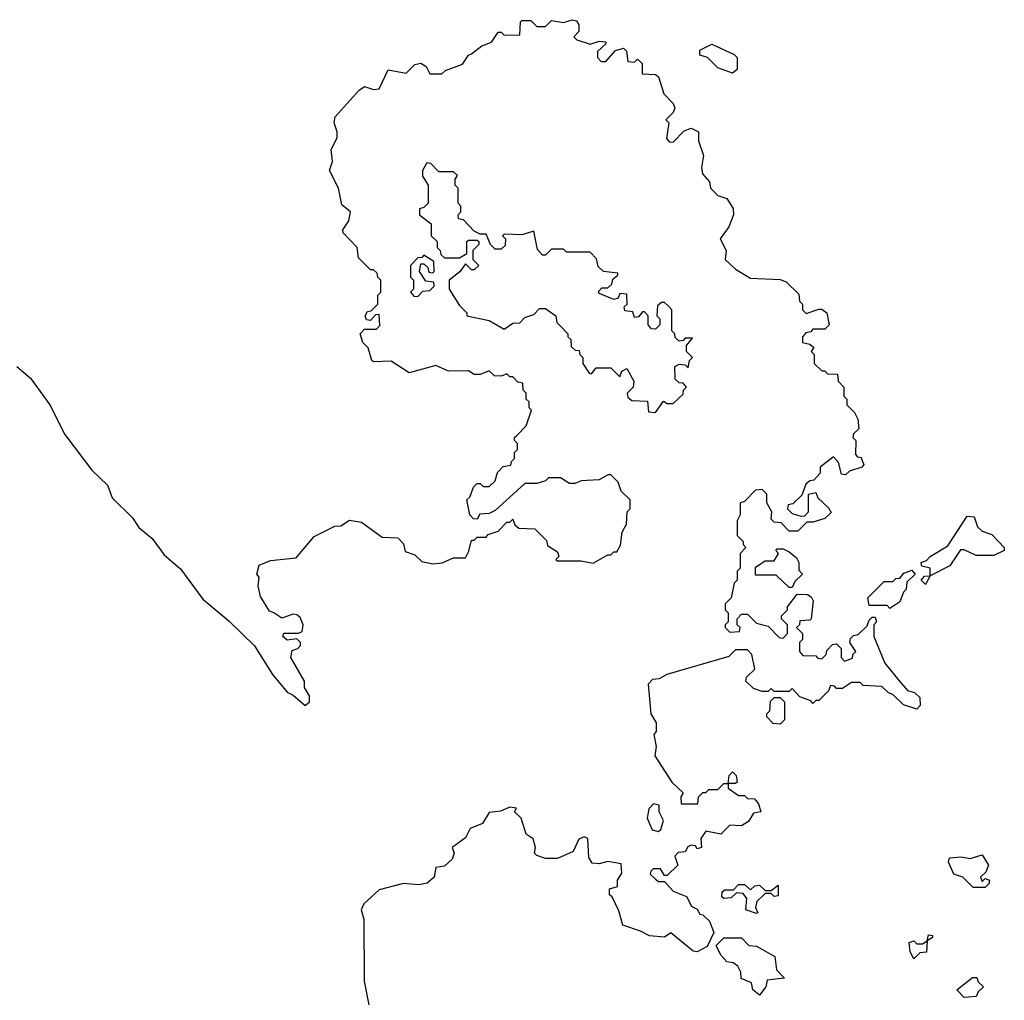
# Model space of a CAD drawing. Extents: x 2029662 to 2246637, y 225654 to 401419.
# Tile 212 of 256: x 2140804 to 2144120, y 331340 to 334642. Entities that reach past the tile are written whole.
import ezdxf

# ---------------------------------------------------------------- set-up
doc = ezdxf.new("R2010")
doc.units = 0

msp = doc.modelspace()

# ---------------------------------------------------------------- linework, layer by layer
at = {"layer": '0CON20XD'}
for points in [[(2142478.3, 333241.7), (2142510, 333275), (2142527.5, 333327.5), (2142520, 333335), (2142520, 333355), (2142510, 333365), (2142510, 333385), (2142500, 333395), (2142498.3, 333418.3), (2142481.7, 333421.7), (2142465, 333440), (2142455, 333440), (2142445, 333450), (2142425, 333442.5), (2142403, 333443), (2142385, 333460), (2142355, 333447.5), (2142335, 333447.5), (2142315, 333460), (2142248.3, 333458.3), (2142205, 333477.5), (2142115, 333453.3), (2142055, 333492.5), (2141995, 333490), (2141990, 333495), (2141977, 333537), (2141960, 333555), (2141950, 333585), (2141965, 333600), (2142005, 333600), (2142017, 333613), (2142015, 333650), (2142001.7, 333648.3), (2141985, 333630), (2141971.7, 333631.7), (2141967.5, 333645), (2141975, 333660), (2141987.5, 333662.5), (2142010, 333685), (2142010, 333715), (2142020, 333725), (2142020, 333765), (2142010, 333775), (2142008.3, 333788.3), (2141995, 333800), (2141985, 333800), (2141945, 333840), (2141940, 333875), (2141893.3, 333925), (2141892.5, 333935), (2141912.5, 333965), (2141917.5, 333995), (2141889.3, 334019.3), (2141877.5, 334075), (2141847.5, 334135), (2141857.5, 334165), (2141852.5, 334205), (2141872.5, 334245), (2141873.3, 334265), (2141863.3, 334295), (2141866.7, 334315), (2141946.7, 334405), (2141965, 334417.5), (2141995, 334407.5), (2142015, 334410), (2142045, 334473.3), (2142105, 334462.5), (2142135, 334491.2), (2142155, 334495.8), (2142173.3, 334485), (2142185, 334460), (2142225, 334460), (2142238.3, 334471.7), (2142295, 334492.5), (2142315, 334522.5), (2142325, 334527.5), (2142360, 334555), (2142393, 334567), (2142415, 334600), (2142425, 334600), (2142435, 334590), (2142488.3, 334591.7), (2142490, 334635), (2142495, 334640), (2142525, 334640), (2142545, 334620), (2142575, 334620), (2142595, 334640), (2142635, 334632.5), (2142665, 334642.5), (2142678.8, 334638.8), (2142687.5, 334625), (2142687, 334603), (2142670, 334585), (2142680, 334575), (2142725, 334560), (2142755, 334570), (2142778.3, 334568.3), (2142778.3, 334561.7), (2142750, 334535), (2142750, 334515), (2142761.7, 334501.7), (2142778.3, 334501.7), (2142810.7, 334539.3), (2142837, 334547), (2142847, 334537), (2142851.7, 334501.7), (2142875, 334500), (2142885, 334510), (2142900, 334495), (2142900, 334460), (2142945, 334457.5), (2142955, 334450), (2142973, 334393), (2143005, 334360), (2143010, 334345), (2143005, 334330), (2142980, 334305), (2142990, 334295), (2142982.5, 334242.5), (2142991.7, 334231.7), (2143005, 334230), (2143041.7, 334268.3), (2143065, 334277.5), (2143090, 334265), (2143090, 334235), (2143106.7, 334185), (2143100, 334145), (2143103, 334123), (2143127, 334097), (2143130, 334075), (2143155, 334050), (2143185, 334040), (2143207, 334007), (2143207.5, 333985), (2143192.5, 333945), (2143162.5, 333905), (2143183.3, 333865), (2143180, 333835), (2143215, 333802.5), (2143265, 333772.5), (2143365, 333767.5), (2143385, 333760), (2143428.3, 333718.3), (2143430, 333695), (2143440, 333685), (2143440, 333665), (2143452.5, 333652.5), (2143495, 333667.5), (2143505, 333667.5), (2143522.5, 333655), (2143530, 333615), (2143515, 333600), (2143475, 333600), (2143468.3, 333591.7), (2143451.7, 333588.3), (2143440, 333575), (2143440, 333555), (2143465, 333550), (2143478.3, 333538.3), (2143470, 333525), (2143480, 333515), (2143480, 333485), (2143505, 333460), (2143515, 333460), (2143525, 333450), (2143558.3, 333448.3), (2143560, 333425), (2143580, 333405), (2143580, 333375), (2143590, 333365), (2143590, 333345), (2143615, 333320), (2143627, 333297), (2143630, 333265), (2143611.7, 333248.3), (2143610, 333235), (2143620, 333225), (2143618.3, 333178.3), (2143625, 333170), (2143638.3, 333168.3), (2143642.5, 333155), (2143646.7, 333145), (2143640, 333135), (2143598.3, 333121.7), (2143585, 333110), (2143571.7, 333111.7), (2143561.7, 333151.7), (2143545, 333170), (2143500, 333135), (2143500, 333115), (2143478.3, 333091.7), (2143465, 333090), (2143451.7, 333078.3), (2143438.3, 333041.7), (2143408.3, 333011.7), (2143391.7, 333008.3), (2143390, 332995), (2143405, 332980), (2143435, 332970), (2143448.3, 332971.7), (2143460, 332985), (2143460, 333045), (2143485, 333050), (2143491.7, 333031.7), (2143528.3, 332998.3), (2143537, 332983), (2143515, 332962.5), (2143475, 332950), (2143455, 332950), (2143425, 332920), (2143395, 332920), (2143368.3, 332948.3), (2143345, 332950), (2143335, 332960), (2143337.5, 332985), (2143320, 333015), (2143320, 333045), (2143305, 333060), (2143281.7, 333058.3), (2143245, 333020), (2143230, 333015), (2143230, 332975), (2143220, 332955), (2143220, 332905), (2143240, 332885), (2143240, 332875), (2143250, 332865), (2143230, 332845), (2143230, 332795), (2143220, 332785), (2143220, 332755), (2143210, 332745), (2143200, 332695), (2143180, 332675), (2143180, 332655), (2143190, 332645), (2143190, 332615), (2143180, 332605), (2143180, 332595), (2143195, 332580), (2143228.3, 332581.7), (2143230, 332595), (2143220, 332605), (2143220, 332625), (2143235, 332640), (2143255, 332640), (2143285, 332610), (2143325, 332600), (2143361.7, 332561.7), (2143375, 332560), (2143390, 332575), (2143390, 332605), (2143370, 332625), (2143370, 332635), (2143390, 332655), (2143390, 332665), (2143422.5, 332707.5), (2143457, 332707), (2143469.3, 332699.3), (2143476.7, 332685), (2143470, 332625), (2143465, 332620), (2143431.7, 332618.3), (2143430, 332605), (2143420, 332595), (2143440, 332575), (2143440, 332555), (2143430, 332545), (2143430, 332515), (2143441.7, 332501.7), (2143485, 332500), (2143491.7, 332491.7), (2143505, 332490), (2143520, 332505), (2143521.7, 332518.3), (2143541.7, 332538.3), (2143555, 332540), (2143570, 332525), (2143570, 332495), (2143581.7, 332481.7), (2143608.3, 332491.7), (2143610, 332505), (2143620, 332515), (2143600, 332545), (2143601.7, 332558.3), (2143611.7, 332568.3), (2143628.3, 332571.7), (2143658.3, 332601.7), (2143665, 332620), (2143675, 332630), (2143685, 332630), (2143690, 332615), (2143680, 332605), (2143680, 332565), (2143717.5, 332475), (2143766.4, 332416.4), (2143793.8, 332383.8), (2143817, 332377), (2143835, 332360), (2143837, 332333), (2143825, 332320), (2143780, 332335), (2143745, 332370), (2143730, 332375), (2143707, 332397), (2143645, 332400), (2143635, 332410), (2143605, 332410), (2143575, 332390), (2143555, 332390), (2143548.3, 332398.3), (2143535, 332400), (2143528.3, 332381.7), (2143495, 332350), (2143485, 332350), (2143475, 332340), (2143468.3, 332348.3), (2143431.7, 332361.7), (2143405, 332390), (2143395, 332380), (2143345, 332380), (2143335, 332390), (2143325, 332380), (2143305, 332380), (2143275, 332390), (2143250, 332415), (2143251.7, 332428.3), (2143280, 332455), (2143270, 332505), (2143255, 332520), (2143215, 332520), (2143191.7, 332498.3), (2142983, 332437), (2142957, 332423), (2142935, 332420), (2142920, 332405), (2142930, 332305), (2142947.5, 332275), (2142947.5, 332245), (2142940, 332235), (2142947.5, 332195), (2142943, 332163), (2143000, 332075), (2143038.3, 332038.3), (2143030, 332025), (2143031.7, 332001.7), (2143088.3, 332001.7), (2143090, 332025), (2143105, 332040), (2143115, 332040), (2143125, 332050), (2143155, 332050), (2143175, 332070), (2143190, 332070), (2143193, 332097), (2143205, 332110), (2143217, 332097), (2143220, 332075), (2143215, 332070), (2143190, 332070), (2143190, 332055), (2143225, 332030), (2143245, 332030), (2143255, 332020), (2143278.3, 332018.3), (2143291.7, 332001.7), (2143300, 331975), (2143275, 331970), (2143258.3, 331941.7), (2143235, 331927.5), (2143195, 331930), (2143165, 331900), (2143115, 331910), (2143097.5, 331885), (2143100, 331855), (2143085, 331850), (2143080, 331860), (2143065, 331862.5), (2143053.6, 331856.4), (2143045, 331840), (2143021.7, 331838.3), (2143010, 331825), (2143020, 331795), (2142985, 331760), (2142975, 331760), (2142962.5, 331782.5), (2142937.5, 331782.5), (2142930, 331775), (2142927.5, 331765), (2142945, 331747.5), (2142955, 331740), (2142975, 331740), (2143005, 331707.5), (2143049.3, 331689.3), (2143067, 331657), (2143085, 331647.5), (2143095, 331630), (2143105, 331627.5), (2143127, 331607), (2143141.7, 331568.3), (2143119.3, 331520.7), (2143085, 331503.3), (2143072.5, 331505), (2142997, 331567), (2142975, 331552.5), (2142925, 331556.7), (2142895, 331573.3), (2142835, 331592.5), (2142821.7, 331641.7), (2142798.8, 331688.8), (2142790, 331695), (2142790, 331715), (2142817, 331723), (2142817.5, 331745), (2142831.7, 331768.3), (2142829.3, 331799.3), (2142785, 331807.5), (2142755, 331800), (2142731.7, 331801.7), (2142720.7, 331820.7), (2142717.5, 331885), (2142705, 331890), (2142687, 331883), (2142668.3, 331841.7), (2142615, 331817.5), (2142575, 331817.5), (2142545, 331827.5), (2142537.5, 331835), (2142541.2, 331855), (2142533.6, 331883.6), (2142509.3, 331899.3), (2142493.3, 331953.3), (2142470, 331975), (2142477, 331987), (2142455, 331990), (2142423.3, 331976.7), (2142385, 331972.5), (2142362.5, 331935), (2142321.4, 331918.6), (2142305, 331887.5), (2142260, 331855), (2142266.7, 331835), (2142260, 331815), (2142235, 331791.2), (2142205, 331787.5), (2142200, 331755), (2142176.2, 331735), (2142148.6, 331728.6), (2142096.4, 331733.6), (2142015, 331712.5), (2141963.3, 331665), (2141954, 331645), (2141962.7, 331612.7), (2141964.5, 331404.5)], [(2143205, 334462.5), (2143155, 334480), (2143120, 334515), (2143095, 334522.5), (2143095, 334540), (2143135, 334560), (2143210, 334525), (2143220, 334515), (2143220, 334475), (2143205, 334462.5)], [(2142945, 333320), (2142971.7, 333358.3), (2142985, 333350), (2143005, 333350), (2143038.3, 333381.7), (2143040, 333395), (2143050, 333405), (2143038.3, 333418.3), (2143025, 333420), (2143011.7, 333431.7), (2143010, 333475), (2143025, 333482.5), (2143045, 333480), (2143055, 333470), (2143060, 333495), (2143070, 333505), (2143050, 333525), (2143050, 333545), (2143070, 333570), (2143045, 333570), (2143038.3, 333561.7), (2143025, 333560), (2143011.7, 333571.7), (2143010, 333585), (2143000, 333595), (2143000, 333665), (2142988.3, 333678.3), (2142975, 333690), (2142965, 333690), (2142951.7, 333678.3), (2142950, 333645), (2142960, 333635), (2142960, 333615), (2142945, 333600), (2142931.7, 333601.7), (2142920, 333615), (2142920, 333645), (2142908.3, 333658.3), (2142901.7, 333658.3), (2142888.3, 333641.7), (2142875, 333640), (2142868.3, 333658.3), (2142841.7, 333661.7), (2142840, 333675), (2142850, 333685), (2142848.3, 333718.3), (2142825, 333720), (2142820, 333705), (2142805, 333700), (2142755, 333720), (2142753, 333727), (2142765, 333740), (2142785, 333740), (2142798.3, 333751.7), (2142801.7, 333768.3), (2142818.3, 333781.7), (2142818.3, 333788.3), (2142770, 333795), (2142751.7, 333811.7), (2142747, 333837), (2142725, 333860), (2142645, 333860), (2142635, 333870), (2142595, 333870), (2142575, 333850), (2142565, 333850), (2142548.3, 333868.3), (2142535, 333930), (2142495, 333917.5), (2142435, 333920), (2142430, 333915), (2142440, 333905), (2142438.3, 333881.7), (2142425, 333870), (2142405, 333870), (2142390, 333885), (2142375, 333920), (2142355, 333920), (2142335, 333930), (2142298.3, 333968.3), (2142281.7, 333971.7), (2142280, 333985), (2142290, 333995), (2142290, 334015), (2142280, 334025), (2142280, 334075), (2142270, 334085), (2142270, 334105), (2142278.3, 334118.3), (2142265, 334130), (2142215, 334130), (2142188.3, 334158.3), (2142175, 334160), (2142160, 334135), (2142160, 334115), (2142180, 334085), (2142180, 334025), (2142165, 334010), (2142150, 334005), (2142150, 333985), (2142190, 333955), (2142190, 333915), (2142210, 333895), (2142210, 333875), (2142220, 333865), (2142221.7, 333851.7), (2142235, 333840), (2142285, 333840), (2142310, 333855), (2142310, 333895), (2142315, 333900), (2142345, 333900), (2142350, 333895), (2142350, 333885), (2142330, 333865), (2142330, 333835), (2142350, 333815), (2142335, 333800), (2142325, 333800), (2142305, 333820), (2142286.4, 333793.6), (2142250, 333765), (2142250, 333735), (2142285, 333680), (2142310, 333655), (2142310, 333645), (2142385, 333630), (2142435, 333600), (2142465, 333620), (2142488.3, 333621.7), (2142505, 333640), (2142535, 333650), (2142555, 333670), (2142575, 333670), (2142610, 333645), (2142613, 333623), (2142625, 333610), (2142650, 333585), (2142650, 333575), (2142660, 333565), (2142661.7, 333541.7), (2142675, 333530), (2142688.3, 333528.3), (2142690, 333515), (2142700, 333505), (2142700, 333485), (2142721.7, 333451.7), (2142730, 333450), (2142745, 333470), (2142795, 333470), (2142825, 333440), (2142831.7, 333458.3), (2142848.3, 333468.3), (2142872.5, 333425), (2142870, 333405), (2142850, 333385), (2142851.7, 333371.7), (2142865, 333360), (2142918.3, 333358.3), (2142921.7, 333321.7), (2142945, 333320)], [(2142145, 333710), (2142161.7, 333728.3), (2142185, 333730), (2142200, 333745), (2142198.3, 333758.3), (2142171.7, 333761.7), (2142150, 333795), (2142155, 333820), (2142165, 333820), (2142178.3, 333808.3), (2142181.7, 333791.7), (2142195, 333790), (2142200, 333795), (2142198.3, 333828.3), (2142165, 333850), (2142158.3, 333841.7), (2142145, 333840), (2142120, 333815), (2142120, 333775), (2142130, 333765), (2142130, 333735), (2142120, 333725), (2142131.7, 333711.7), (2142145, 333710)], [(2140794.2, 333474.2), (2140840, 333435), (2140905.5, 333345.5), (2140955.9, 333245.9), (2141046.7, 333125), (2141100, 333075), (2141115, 333032.5), (2141183.3, 332965), (2141205, 332932.5), (2141250, 332895), (2141290.7, 332840.7), (2141345, 332793.3), (2141420.5, 332690.5), (2141507.7, 332617.7), (2141594.2, 332534.2), (2141655, 332437.5), (2141705, 332377.5), (2141725, 332367.5), (2141765, 332332.5), (2141780, 332345), (2141780, 332365), (2141763, 332393), (2141762.5, 332415), (2141717.5, 332495), (2141721.7, 332518.3), (2141740, 332525), (2141750, 332535), (2141750, 332545), (2141737, 332557), (2141705, 332552.5), (2141690, 332565), (2141693.3, 332576.7), (2141743.3, 332576.7), (2141755, 332582.5), (2141758.8, 332605), (2141748.8, 332628.8), (2141737.7, 332637.7), (2141725, 332640), (2141687, 332627), (2141660, 332645), (2141645, 332650), (2141615, 332700), (2141606.7, 332735), (2141610, 332765), (2141602.5, 332775), (2141610, 332805), (2141648.3, 332821.7), (2141735, 332830), (2141795, 332902.5), (2141865, 332936.7), (2141885, 332937.5), (2141915, 332956.7), (2141955, 332950), (2142025, 332900), (2142077, 332897), (2142097, 332877), (2142101.7, 332851.7), (2142135, 332840), (2142158.3, 332818.3), (2142195, 332810), (2142227, 332813), (2142265, 332830), (2142305, 332830), (2142317, 332853), (2142325, 332890), (2142335, 332890), (2142345, 332900), (2142375, 332900), (2142381.7, 332908.3), (2142415, 332920), (2142445, 332950), (2142455, 332950), (2142465, 332960), (2142471.7, 332941.7), (2142485, 332930), (2142538.3, 332928.3), (2142578.3, 332888.3), (2142581.7, 332871.7), (2142615, 332850), (2142620, 332835), (2142610, 332825), (2142615, 332820), (2142695, 332820), (2142735, 332812.5), (2142785, 332840), (2142795, 332840), (2142805, 332850), (2142815, 332850), (2142827, 332873), (2142833, 332917), (2142847, 332943), (2142850, 332985), (2142860, 332995), (2142860, 333025), (2142830, 333055), (2142820, 333085), (2142795, 333110), (2142785, 333110), (2142755, 333092.5), (2142695, 333090), (2142675, 333080), (2142655, 333080), (2142625, 333100), (2142585, 333100), (2142575, 333090), (2142545, 333080), (2142505, 333080), (2142405, 332990), (2142385, 332980), (2142353, 332977), (2142345, 332960), (2142331.7, 332961.7), (2142320, 332975), (2142310, 333025), (2142320, 333035), (2142331.7, 333068.3), (2142345, 333080), (2142355, 333080), (2142365, 333070), (2142385, 333070), (2142405, 333090), (2142413, 333117), (2142431.7, 333138.3), (2142458.3, 333141.7), (2142460, 333155), (2142470, 333165), (2142470, 333185), (2142480, 333195), (2142480, 333215), (2142470, 333225), (2142470, 333235), (2142478.3, 333241.7)], [(2143855, 332740), (2143840, 332755), (2143851.7, 332768.3), (2143870, 332770), (2143870, 332795), (2143841.7, 332801.7), (2143840, 332815), (2143858.3, 332821.7), (2143870, 332835), (2143929.3, 332870.7), (2143995, 332970), (2144018.3, 332968.3), (2144030, 332935), (2144045, 332920), (2144078.3, 332908.3), (2144120, 332865), (2144120, 332855), (2144085, 332837.5), (2144025, 332837.5), (2143985, 332857.5), (2143973, 332857), (2143936.4, 332803.6), (2143870, 332770), (2143855, 332740)], [(2143405, 332730), (2143395, 332730), (2143351.7, 332771.7), (2143281.7, 332771.7), (2143281.7, 332798.3), (2143315, 332820), (2143345, 332820), (2143360, 332845), (2143350, 332855), (2143355, 332860), (2143375, 332860), (2143395, 332850), (2143420, 332830), (2143427.5, 332815), (2143428.3, 332788.3), (2143440, 332775), (2143415, 332750), (2143405, 332730)], [(2143735, 332660), (2143725, 332670), (2143665, 332670), (2143660, 332695), (2143715, 332750), (2143745, 332750), (2143755, 332760), (2143768.3, 332761.7), (2143781.7, 332778.3), (2143808.3, 332788.3), (2143820, 332775), (2143791.7, 332748.3), (2143790, 332725), (2143780, 332715), (2143768.3, 332681.7), (2143735, 332660)], [(2143365, 332270), (2143341.7, 332271.7), (2143320, 332295), (2143320, 332305), (2143330, 332315), (2143332.5, 332347.5), (2143345, 332360), (2143365, 332360), (2143380, 332345), (2143380, 332285), (2143365, 332270)], [(2142955, 331908.8), (2142963.3, 331915), (2142972.5, 331945), (2142957.5, 331975), (2142957, 331997), (2142938.3, 332001.7), (2142922.5, 331985), (2142917, 331953), (2142934.3, 331914.3), (2142955, 331908.8)], [(2144055, 331720), (2144015, 331720), (2143980, 331755), (2143950, 331765), (2143932.5, 331805), (2143935, 331820), (2143975, 331823.3), (2144005, 331817.5), (2144045, 331830), (2144066.7, 331795), (2144058.3, 331771.7), (2144040, 331755), (2144045, 331740), (2144055, 331750), (2144070, 331745), (2144068.3, 331731.7), (2144055, 331720)], [(2143285, 331632.5), (2143250, 331645), (2143253, 331683), (2143240, 331700), (2143218.3, 331701.7), (2143200, 331685), (2143175, 331682.5), (2143168.3, 331688.3), (2143170, 331705), (2143178.3, 331711.7), (2143207.5, 331712.5), (2143225, 331730), (2143245, 331730), (2143265, 331712.5), (2143280, 331725), (2143295, 331727.5), (2143315, 331710), (2143335, 331710), (2143358.3, 331728.3), (2143358.3, 331691.7), (2143345, 331690), (2143335, 331700), (2143315, 331700), (2143287, 331673), (2143282.5, 331652.5), (2143290, 331635), (2143285, 331632.5)], [(2143815, 331480), (2143803, 331503), (2143800, 331535), (2143815, 331540), (2143825, 331530), (2143845, 331530), (2143860, 331540), (2143865, 331560), (2143878.3, 331558.3), (2143878.3, 331551.7), (2143860, 331540), (2143858.3, 331501.7), (2143835, 331500), (2143815, 331480)], [(2143295, 331357.5), (2143273.3, 331375), (2143268.3, 331398.3), (2143233.9, 331413.9), (2143232.5, 331435), (2143222.5, 331455), (2143206.4, 331466.4), (2143185, 331470), (2143165, 331492.5), (2143150, 331525), (2143175, 331550), (2143235, 331550), (2143260, 331525), (2143285, 331522.5), (2143347, 331487), (2143353, 331443), (2143380, 331415), (2143321.7, 331408.3), (2143316.7, 331385), (2143295, 331357.5)], [(2141964.5, 331404.5), (2141979.4, 331325)], [(2143985, 331350), (2143960, 331375), (2144013, 331417), (2144027, 331417), (2144031.7, 331401.7), (2144050, 331385), (2144031.7, 331368.3), (2144025, 331352.5), (2143985, 331350)]]:
    msp.add_lwpolyline(points, dxfattribs=at)

doc.saveas('drawing.dxf')
